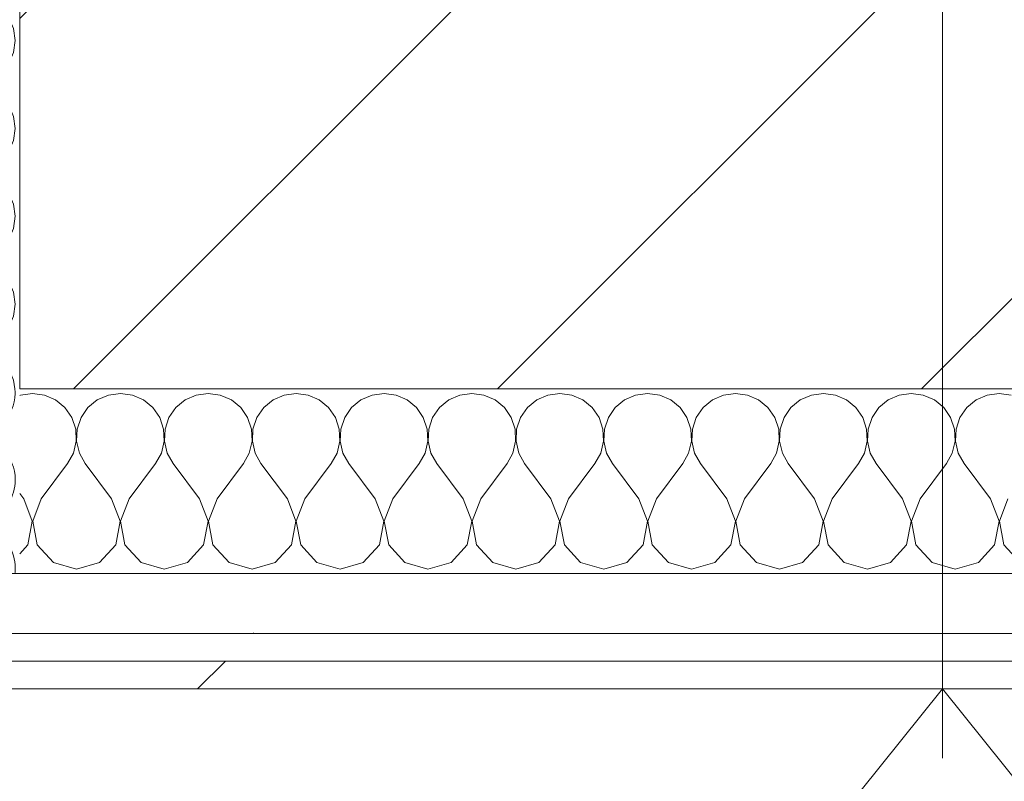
# Model space of a CAD drawing. Header units: millimetres. Extents: x -30280 to 22128, y -17757 to 4746.
# Tile 115 of 171: x -7450 to -7237, y -12580 to -12415. Entities that reach past the tile are written whole.
import ezdxf

# ---------------------------------------------------------------- set-up
doc = ezdxf.new("R2010")
doc.units = ezdxf.units.MM
doc.header["$MEASUREMENT"] = 0
doc.linetypes.add('Wipeout_Contour', pattern=[1000, 0, -1000])
doc.layers.add('10_ESTR_Pilars', color=7, linetype='Continuous')
doc.layers.add('Nuevo_08_E_Envans secs', color=7, linetype='Continuous')
for name, color, linetype, lineweight in [('10_ESTR_Pilars_Pluma_Nº__20', 1, 'Continuous', 5), ('10_ESTR_Pilars_Pluma_Nº__28', 7, 'Continuous', 20), ('10_ESTR_Pilars_Pluma_Nº__42', 8, 'Continuous', 25), ('12_FAÇ_Façana_Pluma_Nº__7', 7, 'Continuous', 5), ('Nuevo_01_2D_Acabats_Pluma_Nº__20', 1, 'Continuous', 5), ('Nuevo_08_E_Envans secs_Pluma_Nº__1', 7, 'Continuous', 5), ('Nuevo_12_FAÇ_Façana_Pluma_Nº__1', 7, 'Continuous', 5)]:
    doc.layers.add(name, color=color, linetype=linetype, lineweight=lineweight)
for name, color, linetype, lineweight, true_color in [('Nuevo_08_E_Envans secs_Pluma_Nº__102', 7, 'Continuous', 5, 0xcccccc), ('Nuevo_08_E_Envans secs_Pluma_Nº__171', 171, 'Continuous', 13, 0xaaaaff), ('Nuevo_08_E_Envans secs_Pluma_Nº__177', 7, 'Continuous', 15, 0xf7e046)]:
    doc.layers.add(name, color=color, linetype=linetype, lineweight=lineweight, true_color=true_color)
pattern_1 = [(45, (0, 0), (-183.8478, 183.8478), [195, -65]), (45, (7e-14, 183.85), (-183.8478, 183.8478), [195, -65])]

# ---------------------------------------------------------------- blocks, each defined once
blk = doc.blocks.new('*X247')
at = {"layer": 'Nuevo_08_E_Envans secs_Pluma_Nº__102', "color": 254, "linetype": 'Continuous', "lineweight": 5, "true_color": 0xcccccc}
for p, q in [((-7472.96, -12517.12), (-7466.58, -12521.9)), ((-7474.2, -12531.43), (-7466.58, -12525.71))]:
    blk.add_line(p, q, dxfattribs=at)
for centre, start, end in [((-7460.87, -12495.24), 271.6789, 358.3211), ((-7460.87, -12514.29), 0, 88.3689), ((-7460.87, -12514.29), 233.1301, 0), ((-7460.87, -12533.33), 0, 126.8699), ((-7479.92, -12523.81), 226.1697, 306.8699), ((-7479.92, -12542.86), 60.5904, 119.4096), ((-7460.87, -12533.33), 352.5958, 0)]:
    blk.add_arc(centre, 9.52, start, end, dxfattribs=at)
blk = doc.blocks.new('*X248')
at = {"layer": 'Nuevo_08_E_Envans secs_Pluma_Nº__102', "color": 254, "linetype": 'Continuous', "lineweight": 5, "true_color": 0xcccccc}
for p, q in [((-7488.11, -12318.98), (-7488.02, -12319.29)), ((-7488.02, -12319.29), (-7484.18, -12322.8)), ((-7474.2, -12321.9), (-7470.3, -12318.98)), ((-7451.71, -12321.21), (-7452.69, -12318.98)), ((-7479.06, -12323.77), (-7474.2, -12321.9)), ((-7451.35, -12323.81), (-7451.71, -12321.21)), ((-7484.18, -12322.8), (-7479.06, -12323.77)), ((-7479.06, -12323.85), (-7484.18, -12324.81)), ((-7474.2, -12325.71), (-7479.06, -12323.85)), ((-7451.71, -12326.41), (-7451.35, -12323.81)), ((-7484.18, -12324.81), (-7488.02, -12328.33)), ((-7474.2, -12325.71), (-7466.58, -12331.43)), ((-7452.77, -12328.82), (-7451.71, -12326.41)), ((-7488.02, -12328.33), (-7489.44, -12333.33)), ((-7454.45, -12330.84), (-7452.77, -12328.82)), ((-7466.58, -12331.43), (-7464.29, -12332.7)), ((-7464.29, -12332.7), (-7461.73, -12333.29)), ((-7459.1, -12333.17), (-7456.61, -12332.33)), ((-7456.61, -12332.33), (-7454.45, -12330.84)), ((-7489.44, -12333.33), (-7488.02, -12338.34)), ((-7464.29, -12333.97), (-7466.58, -12335.24)), ((-7461.73, -12333.37), (-7464.29, -12333.97)), ((-7461.73, -12333.29), (-7459.1, -12333.17)), ((-7459.1, -12333.5), (-7461.73, -12333.37)), ((-7456.61, -12334.34), (-7459.1, -12333.5)), ((-7454.45, -12335.83), (-7456.61, -12334.34)), ((-7471.57, -12338.98), (-7466.58, -12335.24)), ((-7452.77, -12337.85), (-7454.45, -12335.83)), ((-7488.02, -12338.34), (-7487.32, -12338.98)), ((-7452.27, -12338.98), (-7452.77, -12337.85))]:
    blk.add_line(p, q, dxfattribs=at)
blk = doc.blocks.new('*X249')
at = {"layer": 'Nuevo_08_E_Envans secs_Pluma_Nº__102', "color": 254, "linetype": 'Continuous', "lineweight": 5, "true_color": 0xcccccc}
for p, q in [((-7485.6, -12268.98), (-7488.02, -12271.18)), ((-7473.66, -12268.98), (-7466.58, -12274.29)), ((-7452.77, -12271.67), (-7451.71, -12269.27)), ((-7451.71, -12269.27), (-7451.67, -12268.98)), ((-7488.02, -12271.18), (-7489.44, -12276.19)), ((-7454.45, -12273.7), (-7452.77, -12271.67)), ((-7466.58, -12274.29), (-7464.29, -12275.56)), ((-7459.1, -12276.02), (-7456.61, -12275.19)), ((-7456.61, -12275.19), (-7454.45, -12273.7)), ((-7489.44, -12276.19), (-7488.02, -12281.2)), ((-7464.29, -12276.82), (-7466.58, -12278.1)), ((-7464.29, -12275.56), (-7461.73, -12276.15)), ((-7461.73, -12276.23), (-7464.29, -12276.82)), ((-7461.73, -12276.15), (-7459.1, -12276.02)), ((-7459.1, -12276.36), (-7461.73, -12276.23)), ((-7456.61, -12277.2), (-7459.1, -12276.36)), ((-7454.45, -12278.68), (-7456.61, -12277.2)), ((-7474.2, -12283.81), (-7466.58, -12278.1)), ((-7452.77, -12280.71), (-7454.45, -12278.68)), ((-7488.02, -12281.2), (-7484.18, -12284.71)), ((-7451.71, -12283.11), (-7452.77, -12280.71)), ((-7479.06, -12285.68), (-7474.2, -12283.81)), ((-7451.35, -12285.71), (-7451.71, -12283.11)), ((-7484.18, -12284.71), (-7479.06, -12285.68)), ((-7479.06, -12285.75), (-7484.18, -12286.72)), ((-7474.2, -12287.62), (-7479.06, -12285.75)), ((-7451.71, -12288.32), (-7451.35, -12285.71)), ((-7484.18, -12286.72), (-7488.02, -12290.23)), ((-7474.2, -12287.62), (-7466.58, -12293.33)), ((-7488.02, -12290.23), (-7489.44, -12295.24)), ((-7452.77, -12290.72), (-7451.71, -12288.32)), ((-7454.45, -12292.74), (-7452.77, -12290.72)), ((-7466.58, -12293.33), (-7464.29, -12294.6)), ((-7459.1, -12295.07), (-7456.61, -12294.23)), ((-7456.61, -12294.23), (-7454.45, -12292.74)), ((-7489.44, -12295.24), (-7488.02, -12300.25)), ((-7464.29, -12295.87), (-7466.58, -12297.14)), ((-7464.29, -12294.6), (-7461.73, -12295.2)), ((-7461.73, -12295.28), (-7464.29, -12295.87)), ((-7461.73, -12295.2), (-7459.1, -12295.07)), ((-7459.1, -12295.4), (-7461.73, -12295.28)), ((-7456.61, -12296.24), (-7459.1, -12295.4)), ((-7454.45, -12297.73), (-7456.61, -12296.24)), ((-7474.2, -12302.86), (-7466.58, -12297.14)), ((-7452.77, -12299.75), (-7454.45, -12297.73)), ((-7488.02, -12300.25), (-7484.18, -12303.76)), ((-7451.71, -12302.16), (-7452.77, -12299.75)), ((-7479.06, -12304.72), (-7474.2, -12302.86)), ((-7451.35, -12304.76), (-7451.71, -12302.16)), ((-7484.18, -12303.76), (-7479.06, -12304.72)), ((-7479.06, -12304.8), (-7484.18, -12305.77)), ((-7474.2, -12306.67), (-7479.06, -12304.8)), ((-7451.71, -12307.36), (-7451.35, -12304.76)), ((-7484.18, -12305.77), (-7488.02, -12309.28)), ((-7474.2, -12306.67), (-7466.58, -12312.38)), ((-7488.02, -12309.28), (-7489.44, -12314.29)), ((-7452.77, -12309.77), (-7451.71, -12307.36)), ((-7454.45, -12311.79), (-7452.77, -12309.77)), ((-7466.58, -12312.38), (-7464.29, -12313.65)), ((-7464.29, -12313.65), (-7461.73, -12314.25)), ((-7459.1, -12314.12), (-7456.61, -12313.28)), ((-7456.61, -12313.28), (-7454.45, -12311.79)), ((-7489.44, -12314.29), (-7488.11, -12318.98)), ((-7464.29, -12314.92), (-7466.58, -12316.19)), ((-7461.73, -12314.32), (-7464.29, -12314.92)), ((-7461.73, -12314.25), (-7459.1, -12314.12)), ((-7459.1, -12314.45), (-7461.73, -12314.32)), ((-7456.61, -12315.29), (-7459.1, -12314.45)), ((-7454.45, -12316.78), (-7456.61, -12315.29)), ((-7470.3, -12318.98), (-7466.58, -12316.19)), ((-7452.77, -12318.8), (-7454.45, -12316.78)), ((-7452.69, -12318.98), (-7452.77, -12318.8))]:
    blk.add_line(p, q, dxfattribs=at)
blk = doc.blocks.new('*X250')
at = {"layer": 'Nuevo_08_E_Envans secs_Pluma_Nº__102', "color": 254, "linetype": 'Continuous', "lineweight": 5, "true_color": 0xcccccc}
for p, q in [((-7485.29, -12397.98), (-7484.18, -12398.99)), ((-7484.18, -12398.99), (-7479.06, -12399.96)), ((-7479.06, -12399.96), (-7474.2, -12398.1)), ((-7474.2, -12398.1), (-7474.04, -12397.98)), ((-7451.35, -12400), (-7451.63, -12397.98)), ((-7484.18, -12401.01), (-7487.43, -12403.98)), ((-7479.06, -12400.04), (-7484.18, -12401.01)), ((-7474.2, -12401.9), (-7479.06, -12400.04)), ((-7451.71, -12402.6), (-7451.35, -12400)), ((-7474.2, -12401.9), (-7471.44, -12403.98)), ((-7452.31, -12403.98), (-7451.71, -12402.6))]:
    blk.add_line(p, q, dxfattribs=at)
blk = doc.blocks.new('*X251')
at = {"layer": 'Nuevo_08_E_Envans secs_Pluma_Nº__102', "color": 254, "linetype": 'Continuous', "lineweight": 5, "true_color": 0xcccccc}
for p, q in [((-7489.02, -12391.98), (-7488.02, -12395.48)), ((-7474.04, -12397.98), (-7466.58, -12392.38)), ((-7465.85, -12391.98), (-7466.58, -12392.38)), ((-7454.45, -12392.97), (-7455.89, -12391.98)), ((-7452.77, -12394.99), (-7454.45, -12392.97)), ((-7488.02, -12395.48), (-7485.29, -12397.98)), ((-7451.71, -12397.4), (-7452.77, -12394.99)), ((-7451.63, -12397.98), (-7451.71, -12397.4))]:
    blk.add_line(p, q, dxfattribs=at)
blk = doc.blocks.new('*X252')
at = {"layer": 'Nuevo_08_E_Envans secs_Pluma_Nº__102', "color": 254, "linetype": 'Continuous', "lineweight": 5, "true_color": 0xcccccc}
for p, q in [((-7485.24, -12378.98), (-7484.18, -12379.95)), ((-7479.06, -12380.91), (-7474.2, -12379.05)), ((-7474.2, -12379.05), (-7474.11, -12378.98)), ((-7451.35, -12380.95), (-7451.62, -12378.98)), ((-7484.18, -12381.96), (-7488.02, -12385.47)), ((-7484.18, -12379.95), (-7479.06, -12380.91)), ((-7479.06, -12380.99), (-7484.18, -12381.96)), ((-7474.2, -12382.86), (-7479.06, -12380.99)), ((-7451.71, -12383.55), (-7451.35, -12380.95)), ((-7474.2, -12382.86), (-7466.58, -12388.57)), ((-7452.77, -12385.96), (-7451.71, -12383.55)), ((-7488.02, -12385.47), (-7489.44, -12390.48)), ((-7454.45, -12387.98), (-7452.77, -12385.96)), ((-7456.61, -12389.47), (-7454.45, -12387.98)), ((-7489.44, -12390.48), (-7489.02, -12391.98)), ((-7466.58, -12388.57), (-7464.29, -12389.84)), ((-7464.29, -12389.84), (-7461.73, -12390.44)), ((-7461.73, -12390.51), (-7464.29, -12391.11)), ((-7461.73, -12390.44), (-7459.1, -12390.31)), ((-7459.1, -12390.64), (-7461.73, -12390.51)), ((-7459.1, -12390.31), (-7456.61, -12389.47)), ((-7464.29, -12391.11), (-7465.85, -12391.98)), ((-7456.61, -12391.48), (-7459.1, -12390.64)), ((-7455.89, -12391.98), (-7456.61, -12391.48))]:
    blk.add_line(p, q, dxfattribs=at)
blk = doc.blocks.new('*X253')
at = {"layer": 'Nuevo_08_E_Envans secs_Pluma_Nº__102', "color": 254, "linetype": 'Continuous', "lineweight": 5, "true_color": 0xcccccc}
for p, q in [((-7488.02, -12404.52), (-7489.44, -12409.52)), ((-7487.43, -12403.98), (-7488.02, -12404.52)), ((-7471.44, -12403.98), (-7466.58, -12407.62)), ((-7454.45, -12407.03), (-7452.77, -12405.01)), ((-7452.77, -12405.01), (-7452.31, -12403.98)), ((-7466.58, -12407.62), (-7464.29, -12408.89)), ((-7456.61, -12408.52), (-7454.45, -12407.03)), ((-7489.44, -12409.52), (-7488.02, -12414.53)), ((-7464.29, -12408.89), (-7461.73, -12409.49)), ((-7461.73, -12409.56), (-7464.29, -12410.16)), ((-7461.73, -12409.49), (-7459.1, -12409.36)), ((-7459.1, -12409.69), (-7461.73, -12409.56)), ((-7459.1, -12409.36), (-7456.61, -12408.52)), ((-7456.61, -12410.53), (-7459.1, -12409.69)), ((-7474.2, -12417.14), (-7466.58, -12411.43)), ((-7464.29, -12410.16), (-7466.58, -12411.43)), ((-7454.45, -12412.02), (-7456.61, -12410.53)), ((-7452.77, -12414.04), (-7454.45, -12412.02)), ((-7451.71, -12416.45), (-7452.77, -12414.04)), ((-7488.02, -12414.53), (-7484.18, -12418.04)), ((-7484.18, -12418.04), (-7479.06, -12419.01)), ((-7479.06, -12419.01), (-7474.2, -12417.14)), ((-7451.35, -12419.05), (-7451.71, -12416.45)), ((-7484.18, -12420.05), (-7488.02, -12423.56)), ((-7479.06, -12419.09), (-7484.18, -12420.05)), ((-7474.2, -12420.95), (-7479.06, -12419.09)), ((-7451.71, -12421.65), (-7451.35, -12419.05)), ((-7474.2, -12420.95), (-7466.58, -12426.67)), ((-7452.77, -12424.05), (-7451.71, -12421.65)), ((-7488.02, -12423.56), (-7489.44, -12428.57)), ((-7454.45, -12426.08), (-7452.77, -12424.05)), ((-7466.58, -12426.67), (-7464.29, -12427.94)), ((-7456.61, -12427.57), (-7454.45, -12426.08)), ((-7489.44, -12428.57), (-7488.02, -12433.58)), ((-7464.29, -12427.94), (-7461.73, -12428.53)), ((-7461.73, -12428.61), (-7464.29, -12429.2)), ((-7461.73, -12428.53), (-7459.1, -12428.41)), ((-7459.1, -12428.74), (-7461.73, -12428.61)), ((-7459.1, -12428.41), (-7456.61, -12427.57)), ((-7456.61, -12429.58), (-7459.1, -12428.74)), ((-7474.2, -12436.19), (-7466.58, -12430.48)), ((-7464.29, -12429.2), (-7466.58, -12430.48)), ((-7454.45, -12431.06), (-7456.61, -12429.58)), ((-7452.77, -12433.09), (-7454.45, -12431.06)), ((-7451.71, -12435.49), (-7452.77, -12433.09)), ((-7488.02, -12433.58), (-7484.18, -12437.09)), ((-7484.18, -12437.09), (-7479.06, -12438.06)), ((-7479.06, -12438.06), (-7474.2, -12436.19)), ((-7451.35, -12438.1), (-7451.71, -12435.49)), ((-7484.18, -12439.1), (-7488.02, -12442.61)), ((-7479.06, -12438.13), (-7484.18, -12439.1)), ((-7474.2, -12440), (-7479.06, -12438.13)), ((-7451.71, -12440.7), (-7451.35, -12438.1)), ((-7474.2, -12440), (-7466.58, -12445.71)), ((-7452.77, -12443.1), (-7451.71, -12440.7)), ((-7488.02, -12442.61), (-7489.44, -12447.62)), ((-7454.45, -12445.13), (-7452.77, -12443.1)), ((-7466.58, -12445.71), (-7464.29, -12446.99)), ((-7456.61, -12446.61), (-7454.45, -12445.13)), ((-7489.44, -12447.62), (-7488.02, -12452.63)), ((-7464.29, -12446.99), (-7461.73, -12447.58)), ((-7461.73, -12447.66), (-7464.29, -12448.25)), ((-7461.73, -12447.58), (-7459.1, -12447.45)), ((-7459.1, -12447.78), (-7461.73, -12447.66)), ((-7459.1, -12447.45), (-7456.61, -12446.61)), ((-7456.61, -12448.62), (-7459.1, -12447.78)), ((-7474.2, -12455.24), (-7466.58, -12449.52)), ((-7464.29, -12448.25), (-7466.58, -12449.52)), ((-7454.45, -12450.11), (-7456.61, -12448.62)), ((-7452.77, -12452.14), (-7454.45, -12450.11)), ((-7451.71, -12454.54), (-7452.77, -12452.14)), ((-7488.02, -12452.63), (-7484.18, -12456.14)), ((-7451.35, -12457.14), (-7451.71, -12454.54)), ((-7484.18, -12456.14), (-7479.06, -12457.1)), ((-7479.06, -12457.1), (-7474.2, -12455.24)), ((-7484.18, -12458.15), (-7488.02, -12461.66)), ((-7479.06, -12457.18), (-7484.18, -12458.15)), ((-7474.2, -12459.05), (-7479.06, -12457.18)), ((-7451.71, -12459.75), (-7451.35, -12457.14)), ((-7474.2, -12459.05), (-7466.58, -12464.76)), ((-7452.77, -12462.15), (-7451.71, -12459.75)), ((-7488.02, -12461.66), (-7489.44, -12466.67)), ((-7454.45, -12464.17), (-7452.77, -12462.15)), ((-7466.58, -12464.76), (-7464.29, -12466.03)), ((-7456.61, -12465.66), (-7454.45, -12464.17)), ((-7489.44, -12466.67), (-7488.02, -12471.67)), ((-7464.29, -12467.3), (-7466.58, -12468.57)), ((-7464.29, -12466.03), (-7461.73, -12466.63)), ((-7461.73, -12466.71), (-7464.29, -12467.3)), ((-7461.73, -12466.63), (-7459.1, -12466.5)), ((-7459.1, -12466.83), (-7461.73, -12466.71)), ((-7459.1, -12466.5), (-7456.61, -12465.66)), ((-7456.61, -12467.67), (-7459.1, -12466.83)), ((-7474.2, -12474.29), (-7466.58, -12468.57)), ((-7454.45, -12469.16), (-7456.61, -12467.67)), ((-7452.77, -12471.18), (-7454.45, -12469.16)), ((-7488.02, -12471.67), (-7484.18, -12475.19)), ((-7451.71, -12473.59), (-7452.77, -12471.18)), ((-7451.35, -12476.19), (-7451.71, -12473.59)), ((-7484.18, -12475.19), (-7479.06, -12476.15)), ((-7479.06, -12476.15), (-7474.2, -12474.29)), ((-7484.18, -12477.2), (-7488.02, -12480.71)), ((-7479.06, -12476.23), (-7484.18, -12477.2)), ((-7474.2, -12478.1), (-7479.06, -12476.23)), ((-7451.71, -12478.79), (-7451.35, -12476.19)), ((-7474.2, -12478.1), (-7466.58, -12483.81)), ((-7452.77, -12481.2), (-7451.71, -12478.79)), ((-7488.02, -12480.71), (-7489.44, -12485.71)), ((-7454.45, -12483.22), (-7452.77, -12481.2)), ((-7466.58, -12483.81), (-7464.29, -12485.08)), ((-7456.61, -12484.71), (-7454.45, -12483.22)), ((-7489.44, -12485.71), (-7488.02, -12490.72)), ((-7464.29, -12486.35), (-7466.58, -12487.62)), ((-7464.29, -12485.08), (-7461.73, -12485.68)), ((-7461.73, -12485.75), (-7464.29, -12486.35)), ((-7461.73, -12485.68), (-7459.1, -12485.55)), ((-7459.1, -12485.88), (-7461.73, -12485.75)), ((-7459.1, -12485.55), (-7456.61, -12484.71)), ((-7456.61, -12486.72), (-7459.1, -12485.88)), ((-7474.2, -12493.33), (-7466.58, -12487.62)), ((-7454.45, -12488.21), (-7456.61, -12486.72)), ((-7452.77, -12490.23), (-7454.45, -12488.21)), ((-7488.02, -12490.72), (-7484.18, -12494.23)), ((-7451.71, -12492.64), (-7452.77, -12490.23)), ((-7451.44, -12494.56), (-7451.71, -12492.64)), ((-7484.18, -12494.23), (-7482.44, -12494.56)), ((-7477.4, -12494.56), (-7474.2, -12493.33))]:
    blk.add_line(p, q, dxfattribs=at)
blk = doc.blocks.new('*X254')
at = {"layer": 'Nuevo_08_E_Envans secs_Pluma_Nº__102', "color": 254, "linetype": 'Continuous', "lineweight": 5, "true_color": 0xcccccc}
for p, q in [((-7482.44, -12494.56), (-7479.06, -12495.2)), ((-7479.06, -12495.2), (-7477.4, -12494.56)), ((-7451.35, -12495.24), (-7451.44, -12494.56)), ((-7484.18, -12496.24), (-7488.02, -12499.75)), ((-7479.06, -12495.28), (-7484.18, -12496.24)), ((-7474.2, -12497.14), (-7479.06, -12495.28)), ((-7474.2, -12497.14), (-7466.58, -12502.86)), ((-7451.39, -12495.56), (-7451.35, -12495.24)), ((-7488.02, -12499.75), (-7489.44, -12504.76)), ((-7466.58, -12502.86), (-7464.29, -12504.13)), ((-7489.44, -12504.76), (-7488.02, -12509.77)), ((-7464.29, -12505.4), (-7466.58, -12506.67)), ((-7464.29, -12504.13), (-7461.73, -12504.72)), ((-7461.73, -12504.8), (-7464.29, -12505.4)), ((-7461.73, -12504.72), (-7460.5, -12504.66)), ((-7460.68, -12504.85), (-7461.73, -12504.8)), ((-7474.2, -12512.38), (-7466.58, -12506.67)), ((-7488.02, -12509.77), (-7484.18, -12513.28)), ((-7484.18, -12513.28), (-7479.06, -12514.25)), ((-7479.06, -12514.32), (-7484.18, -12515.29)), ((-7479.06, -12514.25), (-7474.2, -12512.38)), ((-7474.2, -12516.19), (-7479.06, -12514.32)), ((-7484.18, -12515.29), (-7488.02, -12518.8)), ((-7474.2, -12516.19), (-7472.96, -12517.12)), ((-7488.02, -12518.8), (-7489.44, -12523.81)), ((-7489.44, -12523.81), (-7488.02, -12528.82)), ((-7488.02, -12528.82), (-7486.26, -12530.43))]:
    blk.add_line(p, q, dxfattribs=at)
blk = doc.blocks.new('Muro_81_1', base_point=(-7450.39, -12338.98))
at = {"layer": '12_FAÇ_Façana_Pluma_Nº__7', "color": 7, "linetype": 'Continuous', "lineweight": 5}
blk.add_line((-7450.39, -12268.98), (-7490.39, -12268.98), dxfattribs=at)
at = {"layer": 'Nuevo_08_E_Envans secs_Pluma_Nº__1', "color": 7, "linetype": 'Continuous', "lineweight": 5, "flags": 128}
for points in [[(-7515.39, -12338.98), (-7509.39, -12338.98)], [(-7509.39, -12338.98), (-7503.39, -12338.98)], [(-7503.39, -12338.98), (-7490.39, -12338.98)], [(-7490.39, -12338.98), (-7450.39, -12338.98)]]:
    blk.add_lwpolyline(points, dxfattribs=at)
at = {"layer": 'Nuevo_12_FAÇ_Façana_Pluma_Nº__1', "color": 7, "linetype": 'Continuous', "lineweight": 5}
for p, q in [((-7490.39, -12268.98), (-7490.39, -12318.98)), ((-7490.39, -12318.98), (-7490.39, -12338.98))]:
    blk.add_line(p, q, dxfattribs=at)
at = {"layer": 'Nuevo_08_E_Envans secs', "color": 7, "lineweight": 20}
for name in ['*X249', '*X248', '*X251', '*X250', '*X247']:
    blk.add_blockref(name, (0, 0), dxfattribs=at)
at = {"color": 254, "linetype": 'Wipeout_Contour', "lineweight": 0, "ltscale": 57963.802966}
blk.add_wipeout([(-7490.39, -12397.98), (-7503.39, -12397.98), (-7503.39, -12403.98), (-7490.39, -12403.98)], dxfattribs=at).dxf.layer = 'Nuevo_08_E_Envans secs'
at = {"color": 254, "linetype": 'Wipeout_Contour', "lineweight": 0, "ltscale": 43835.963728}
blk.add_wipeout([(-7490.39, -12534.56), (-7503.39, -12547.56), (-7490.39, -12547.56)], dxfattribs=at).dxf.layer = 'Nuevo_08_E_Envans secs'
at = {"color": 254, "linetype": 'Wipeout_Contour', "lineweight": 0, "ltscale": 43898.526079}
blk.add_wipeout([(-7509.39, -12553.56), (-7515.39, -12559.56), (-7509.39, -12559.56)], dxfattribs=at).dxf.layer = 'Nuevo_08_E_Envans secs'
at = {"layer": 'Nuevo_08_E_Envans secs_Pluma_Nº__171', "linetype": 'Continuous', "lineweight": 13, "true_color": 0xaaaaff}
h = blk.add_hatch(dxfattribs=at)
h.set_pattern_fill('Panellat_HPL_0001', color=161, style=0, pattern_type=2)
h.set_pattern_definition(pattern_1)
h.paths.add_polyline_path([(-7509.39, -12553.56), (-7515.39, -12559.56), (-7509.39, -12559.56)])
at = {"layer": 'Nuevo_08_E_Envans secs_Pluma_Nº__177', "linetype": 'Continuous', "lineweight": 15, "true_color": 0xf7e046}
h = blk.add_hatch(dxfattribs=at)
h.set_pattern_fill('Panellat_HPL_0001', color=53, style=0, pattern_type=2)
h.set_pattern_definition(pattern_1)
h.paths.add_polyline_path([(-7490.39, -12397.98), (-7503.39, -12397.98), (-7503.39, -12403.98), (-7490.39, -12403.98)])
h = blk.add_hatch(dxfattribs=at)
h.set_pattern_fill('Panellat_HPL_0001', color=53, style=0, pattern_type=2)
h.set_pattern_definition(pattern_1)
h.paths.add_polyline_path([(-7490.39, -12534.56), (-7503.39, -12547.56), (-7490.39, -12547.56)])
at = {"color": 254, "linetype": 'Wipeout_Contour', "lineweight": 0, "ltscale": 57943.265724}
blk.add_wipeout([(-7490.39, -12391.98), (-7503.39, -12391.98), (-7503.39, -12397.98), (-7490.39, -12397.98)], dxfattribs=at).dxf.layer = 'Nuevo_08_E_Envans secs'
at = {"color": 254, "linetype": 'Wipeout_Contour', "lineweight": 0, "ltscale": 58262.465985}
blk.add_wipeout([(-7509.39, -12553.56), (-7509.39, -12403.98), (-7515.39, -12403.98), (-7515.39, -12553.56)], dxfattribs=at).dxf.layer = 'Nuevo_08_E_Envans secs'
at = {"color": 254, "linetype": 'Wipeout_Contour', "lineweight": 0, "ltscale": 58197.897488}
blk.add_wipeout([(-7503.39, -12403.98), (-7503.39, -12534.56), (-7490.39, -12534.56), (-7490.39, -12403.98)], dxfattribs=at).dxf.layer = 'Nuevo_08_E_Envans secs'
at = {"layer": 'Nuevo_08_E_Envans secs_Pluma_Nº__171', "linetype": 'Continuous', "lineweight": 13, "true_color": 0xaaaaff}
h = blk.add_hatch(dxfattribs=at)
h.set_pattern_fill('Panellat_HPL_0001', color=161, style=0, pattern_type=2)
h.set_pattern_definition(pattern_1)
h.paths.add_polyline_path([(-7509.39, -12553.56), (-7509.39, -12403.98), (-7515.39, -12403.98), (-7515.39, -12553.56)])
at = {"layer": 'Nuevo_08_E_Envans secs_Pluma_Nº__177', "linetype": 'Continuous', "lineweight": 15, "true_color": 0xf7e046}
h = blk.add_hatch(dxfattribs=at)
h.set_pattern_fill('Panellat_HPL_0001', color=53, style=0, pattern_type=2)
h.set_pattern_definition(pattern_1)
h.paths.add_polyline_path([(-7490.39, -12391.98), (-7503.39, -12391.98), (-7503.39, -12397.98), (-7490.39, -12397.98)])
h = blk.add_hatch(dxfattribs=at)
h.set_pattern_fill('Panellat_HPL_0001', color=53, style=0, pattern_type=2)
h.set_pattern_definition(pattern_1)
h.paths.add_polyline_path([(-7503.39, -12403.98), (-7503.39, -12534.56), (-7490.39, -12534.56), (-7490.39, -12403.98)])
at = {"layer": 'Nuevo_08_E_Envans secs_Pluma_Nº__1', "color": 7, "linetype": 'Continuous', "lineweight": 5}
for p, q in [((-7490.39, -12378.98), (-7490.39, -12391.98)), ((-7503.39, -12391.98), (-7503.39, -12397.98)), ((-7490.39, -12391.98), (-7490.39, -12397.98)), ((-7509.39, -12397.98), (-7509.39, -12403.98)), ((-7503.39, -12397.98), (-7503.39, -12403.98)), ((-7490.39, -12397.98), (-7490.39, -12403.98)), ((-7509.39, -12403.98), (-7509.39, -12547.56)), ((-7490.39, -12403.98), (-7490.39, -12494.56))]:
    blk.add_line(p, q, dxfattribs=at)
at = {"layer": 'Nuevo_08_E_Envans secs', "color": 7, "lineweight": 20}
for name in ['*X252', '*X253', '*X254']:
    blk.add_blockref(name, (0, 0), dxfattribs=at)
at = {"color": 254, "linetype": 'Wipeout_Contour', "lineweight": 0, "ltscale": 43830.104304}
blk.add_wipeout([(-7490.39, -12534.56), (-7503.39, -12534.56), (-7503.39, -12547.56)], dxfattribs=at).dxf.layer = 'Nuevo_08_E_Envans secs'
at = {"color": 254, "linetype": 'Wipeout_Contour', "lineweight": 0, "ltscale": 43895.086151}
blk.add_wipeout([(-7515.39, -12553.56), (-7515.39, -12559.56), (-7509.39, -12553.56)], dxfattribs=at).dxf.layer = 'Nuevo_08_E_Envans secs'
at = {"layer": 'Nuevo_08_E_Envans secs_Pluma_Nº__171', "linetype": 'Continuous', "lineweight": 13, "true_color": 0xaaaaff}
h = blk.add_hatch(dxfattribs=at)
h.set_pattern_fill('Panellat_HPL_0001', color=161, style=0, pattern_type=2)
h.set_pattern_definition(pattern_1)
h.paths.add_polyline_path([(-7515.39, -12553.56), (-7515.39, -12559.56), (-7509.39, -12553.56)])
at = {"layer": 'Nuevo_08_E_Envans secs_Pluma_Nº__177', "linetype": 'Continuous', "lineweight": 15, "true_color": 0xf7e046}
h = blk.add_hatch(dxfattribs=at)
h.set_pattern_fill('Panellat_HPL_0001', color=53, style=0, pattern_type=2)
h.set_pattern_definition(pattern_1)
h.paths.add_polyline_path([(-7490.39, -12534.56), (-7503.39, -12534.56), (-7503.39, -12547.56)])
at = {"layer": 'Nuevo_08_E_Envans secs_Pluma_Nº__1', "color": 7, "linetype": 'Continuous', "lineweight": 5}
for p, q in [((-7503.39, -12403.98), (-7503.39, -12534.56)), ((-7490.39, -12494.56), (-7490.39, -12534.56)), ((-7503.39, -12534.56), (-7503.39, -12547.56)), ((-7490.39, -12534.56), (-7450.39, -12534.56)), ((-7509.39, -12547.56), (-7509.39, -12553.56)), ((-7503.39, -12547.56), (-7490.39, -12547.56)), ((-7509.39, -12553.56), (-7503.39, -12553.56))]:
    blk.add_line(p, q, dxfattribs=at)
at = {"layer": 'Nuevo_08_E_Envans secs_Pluma_Nº__1', "color": 7, "linetype": 'Continuous', "lineweight": 5, "flags": 128}
for points in [[(-7515.39, -12403.98), (-7515.39, -12559.56)], [(-7515.39, -12559.56), (-7509.39, -12559.56)]]:
    blk.add_lwpolyline(points, dxfattribs=at)
blk = doc.blocks.new('*X257')
at = {"layer": 'Nuevo_08_E_Envans secs_Pluma_Nº__102', "color": 254, "linetype": 'Continuous', "lineweight": 5, "true_color": 0xcccccc}
for p, q in [((-7450.22, -12495.88), (-7450.39, -12495.95)), ((-7447.62, -12495.51), (-7450.22, -12495.88)), ((-7445.02, -12495.88), (-7447.62, -12495.51)), ((-7442.61, -12496.94), (-7445.02, -12495.88)), ((-7440.59, -12498.61), (-7442.61, -12496.94)), ((-7433.58, -12496.94), (-7435.6, -12498.61)), ((-7431.17, -12495.88), (-7433.58, -12496.94)), ((-7428.57, -12495.51), (-7431.17, -12495.88)), ((-7425.97, -12495.88), (-7428.57, -12495.51)), ((-7423.56, -12496.94), (-7425.97, -12495.88)), ((-7421.54, -12498.61), (-7423.56, -12496.94)), ((-7414.53, -12496.94), (-7416.55, -12498.61)), ((-7412.13, -12495.88), (-7414.53, -12496.94)), ((-7409.52, -12495.51), (-7412.13, -12495.88)), ((-7406.92, -12495.88), (-7409.52, -12495.51)), ((-7404.52, -12496.94), (-7406.92, -12495.88)), ((-7402.49, -12498.61), (-7404.52, -12496.94)), ((-7395.48, -12496.94), (-7397.51, -12498.61)), ((-7393.08, -12495.88), (-7395.48, -12496.94)), ((-7390.48, -12495.51), (-7393.08, -12495.88)), ((-7387.87, -12495.88), (-7390.48, -12495.51)), ((-7385.47, -12496.94), (-7387.87, -12495.88)), ((-7383.45, -12498.61), (-7385.47, -12496.94)), ((-7376.44, -12496.94), (-7378.46, -12498.61)), ((-7374.03, -12495.88), (-7376.44, -12496.94)), ((-7371.43, -12495.51), (-7374.03, -12495.88)), ((-7368.83, -12495.88), (-7371.43, -12495.51)), ((-7366.42, -12496.94), (-7368.83, -12495.88)), ((-7364.4, -12498.61), (-7366.42, -12496.94)), ((-7357.39, -12496.94), (-7359.41, -12498.61)), ((-7354.98, -12495.88), (-7357.39, -12496.94)), ((-7352.38, -12495.51), (-7354.98, -12495.88)), ((-7349.78, -12495.88), (-7352.38, -12495.51)), ((-7347.37, -12496.94), (-7349.78, -12495.88)), ((-7345.35, -12498.61), (-7347.37, -12496.94)), ((-7338.34, -12496.94), (-7340.36, -12498.61)), ((-7335.94, -12495.88), (-7338.34, -12496.94)), ((-7333.33, -12495.51), (-7335.94, -12495.88)), ((-7330.73, -12495.88), (-7333.33, -12495.51)), ((-7328.33, -12496.94), (-7330.73, -12495.88)), ((-7326.3, -12498.61), (-7328.33, -12496.94)), ((-7319.29, -12496.94), (-7321.32, -12498.61)), ((-7316.89, -12495.88), (-7319.29, -12496.94)), ((-7314.29, -12495.51), (-7316.89, -12495.88)), ((-7311.68, -12495.88), (-7314.29, -12495.51)), ((-7309.28, -12496.94), (-7311.68, -12495.88)), ((-7307.26, -12498.61), (-7309.28, -12496.94)), ((-7300.25, -12496.94), (-7302.27, -12498.61)), ((-7297.84, -12495.88), (-7300.25, -12496.94)), ((-7295.24, -12495.51), (-7297.84, -12495.88)), ((-7292.64, -12495.88), (-7295.24, -12495.51)), ((-7290.23, -12496.94), (-7292.64, -12495.88)), ((-7288.21, -12498.61), (-7290.23, -12496.94)), ((-7281.2, -12496.94), (-7283.22, -12498.61)), ((-7278.79, -12495.88), (-7281.2, -12496.94)), ((-7276.19, -12495.51), (-7278.79, -12495.88)), ((-7273.59, -12495.88), (-7276.19, -12495.51)), ((-7271.18, -12496.94), (-7273.59, -12495.88)), ((-7269.16, -12498.61), (-7271.18, -12496.94)), ((-7262.15, -12496.94), (-7264.17, -12498.61)), ((-7259.75, -12495.88), (-7262.15, -12496.94)), ((-7257.14, -12495.51), (-7259.75, -12495.88)), ((-7254.54, -12495.88), (-7257.14, -12495.51)), ((-7252.14, -12496.94), (-7254.54, -12495.88)), ((-7250.11, -12498.61), (-7252.14, -12496.94)), ((-7243.1, -12496.94), (-7245.13, -12498.61)), ((-7240.7, -12495.88), (-7243.1, -12496.94)), ((-7238.1, -12495.51), (-7240.7, -12495.88)), ((-7235.49, -12495.88), (-7238.1, -12495.51)), ((-7439.1, -12500.78), (-7440.59, -12498.61)), ((-7435.6, -12498.61), (-7437.09, -12500.78)), ((-7420.05, -12500.78), (-7421.54, -12498.61)), ((-7416.55, -12498.61), (-7418.04, -12500.78)), ((-7401.01, -12500.78), (-7402.49, -12498.61)), ((-7397.51, -12498.61), (-7398.99, -12500.78)), ((-7381.96, -12500.78), (-7383.45, -12498.61)), ((-7378.46, -12498.61), (-7379.95, -12500.78)), ((-7362.91, -12500.78), (-7364.4, -12498.61)), ((-7359.41, -12498.61), (-7360.9, -12500.78)), ((-7343.86, -12500.78), (-7345.35, -12498.61)), ((-7340.36, -12498.61), (-7341.85, -12500.78)), ((-7324.81, -12500.78), (-7326.3, -12498.61)), ((-7321.32, -12498.61), (-7322.8, -12500.78)), ((-7305.77, -12500.78), (-7307.26, -12498.61)), ((-7302.27, -12498.61), (-7303.76, -12500.78)), ((-7286.72, -12500.78), (-7288.21, -12498.61)), ((-7283.22, -12498.61), (-7284.71, -12500.78)), ((-7267.67, -12500.78), (-7269.16, -12498.61)), ((-7264.17, -12498.61), (-7265.66, -12500.78)), ((-7248.62, -12500.78), (-7250.11, -12498.61)), ((-7245.13, -12498.61), (-7246.61, -12500.78)), ((-7438.26, -12503.27), (-7439.1, -12500.78)), ((-7437.09, -12500.78), (-7437.93, -12503.27)), ((-7419.21, -12503.27), (-7420.05, -12500.78)), ((-7418.04, -12500.78), (-7418.88, -12503.27)), ((-7400.17, -12503.27), (-7401.01, -12500.78)), ((-7398.99, -12500.78), (-7399.83, -12503.27)), ((-7381.12, -12503.27), (-7381.96, -12500.78)), ((-7379.95, -12500.78), (-7380.79, -12503.27)), ((-7362.07, -12503.27), (-7362.91, -12500.78)), ((-7360.9, -12500.78), (-7361.74, -12503.27)), ((-7343.02, -12503.27), (-7343.86, -12500.78)), ((-7341.85, -12500.78), (-7342.69, -12503.27)), ((-7323.98, -12503.27), (-7324.81, -12500.78)), ((-7322.8, -12500.78), (-7323.64, -12503.27)), ((-7304.93, -12503.27), (-7305.77, -12500.78)), ((-7303.76, -12500.78), (-7304.6, -12503.27)), ((-7285.88, -12503.27), (-7286.72, -12500.78)), ((-7284.71, -12500.78), (-7285.55, -12503.27)), ((-7266.83, -12503.27), (-7267.67, -12500.78)), ((-7265.66, -12500.78), (-7266.5, -12503.27)), ((-7247.78, -12503.27), (-7248.62, -12500.78)), ((-7246.61, -12500.78), (-7247.45, -12503.27)), ((-7438.13, -12505.89), (-7438.26, -12503.27)), ((-7437.93, -12503.27), (-7438.06, -12505.89)), ((-7419.09, -12505.89), (-7419.21, -12503.27)), ((-7418.88, -12503.27), (-7419.01, -12505.89)), ((-7400.04, -12505.89), (-7400.17, -12503.27)), ((-7399.83, -12503.27), (-7399.96, -12505.89)), ((-7380.99, -12505.89), (-7381.12, -12503.27)), ((-7380.79, -12503.27), (-7380.91, -12505.89)), ((-7361.94, -12505.89), (-7362.07, -12503.27)), ((-7361.74, -12503.27), (-7361.87, -12505.89)), ((-7342.9, -12505.89), (-7343.02, -12503.27)), ((-7342.69, -12503.27), (-7342.82, -12505.89)), ((-7323.85, -12505.89), (-7323.98, -12503.27)), ((-7323.64, -12503.27), (-7323.77, -12505.89)), ((-7304.8, -12505.89), (-7304.93, -12503.27)), ((-7304.6, -12503.27), (-7304.72, -12505.89)), ((-7285.75, -12505.89), (-7285.88, -12503.27)), ((-7285.55, -12503.27), (-7285.68, -12505.89)), ((-7266.71, -12505.89), (-7266.83, -12503.27)), ((-7266.5, -12503.27), (-7266.63, -12505.89)), ((-7247.66, -12505.89), (-7247.78, -12503.27)), ((-7247.45, -12503.27), (-7247.58, -12505.89)), ((-7438.73, -12508.45), (-7438.13, -12505.89)), ((-7438.06, -12505.89), (-7437.46, -12508.45)), ((-7419.68, -12508.45), (-7419.09, -12505.89)), ((-7419.01, -12505.89), (-7418.41, -12508.45)), ((-7400.63, -12508.45), (-7400.04, -12505.89)), ((-7399.96, -12505.89), (-7399.37, -12508.45)), ((-7381.59, -12508.45), (-7380.99, -12505.89)), ((-7380.91, -12505.89), (-7380.32, -12508.45)), ((-7362.54, -12508.45), (-7361.94, -12505.89)), ((-7361.87, -12505.89), (-7361.27, -12508.45)), ((-7343.49, -12508.45), (-7342.9, -12505.89)), ((-7342.82, -12505.89), (-7342.22, -12508.45)), ((-7324.44, -12508.45), (-7323.85, -12505.89)), ((-7323.77, -12505.89), (-7323.18, -12508.45)), ((-7305.4, -12508.45), (-7304.8, -12505.89)), ((-7304.72, -12505.89), (-7304.13, -12508.45)), ((-7286.35, -12508.45), (-7285.75, -12505.89)), ((-7285.68, -12505.89), (-7285.08, -12508.45)), ((-7267.3, -12508.45), (-7266.71, -12505.89)), ((-7266.63, -12505.89), (-7266.03, -12508.45)), ((-7248.25, -12508.45), (-7247.66, -12505.89)), ((-7247.58, -12505.89), (-7246.99, -12508.45)), ((-7440, -12510.75), (-7438.73, -12508.45)), ((-7437.46, -12508.45), (-7436.19, -12510.75)), ((-7420.95, -12510.75), (-7419.68, -12508.45)), ((-7418.41, -12508.45), (-7417.14, -12510.75)), ((-7401.9, -12510.75), (-7400.63, -12508.45)), ((-7399.37, -12508.45), (-7398.1, -12510.75)), ((-7382.86, -12510.75), (-7381.59, -12508.45)), ((-7380.32, -12508.45), (-7379.05, -12510.75)), ((-7363.81, -12510.75), (-7362.54, -12508.45)), ((-7361.27, -12508.45), (-7360, -12510.75)), ((-7344.76, -12510.75), (-7343.49, -12508.45)), ((-7342.22, -12508.45), (-7340.95, -12510.75)), ((-7325.71, -12510.75), (-7324.44, -12508.45)), ((-7323.18, -12508.45), (-7321.9, -12510.75)), ((-7306.67, -12510.75), (-7305.4, -12508.45)), ((-7304.13, -12508.45), (-7302.86, -12510.75)), ((-7287.62, -12510.75), (-7286.35, -12508.45)), ((-7285.08, -12508.45), (-7283.81, -12510.75)), ((-7268.57, -12510.75), (-7267.3, -12508.45)), ((-7266.03, -12508.45), (-7264.76, -12510.75)), ((-7249.52, -12510.75), (-7248.25, -12508.45)), ((-7246.99, -12508.45), (-7245.71, -12510.75)), ((-7445.71, -12518.37), (-7440, -12510.75)), ((-7430.48, -12518.37), (-7436.19, -12510.75)), ((-7426.67, -12518.37), (-7420.95, -12510.75)), ((-7411.43, -12518.37), (-7417.14, -12510.75)), ((-7407.62, -12518.37), (-7401.9, -12510.75)), ((-7392.38, -12518.37), (-7398.1, -12510.75)), ((-7388.57, -12518.37), (-7382.86, -12510.75)), ((-7373.33, -12518.37), (-7379.05, -12510.75)), ((-7369.52, -12518.37), (-7363.81, -12510.75)), ((-7354.29, -12518.37), (-7360, -12510.75)), ((-7350.48, -12518.37), (-7344.76, -12510.75)), ((-7335.24, -12518.37), (-7340.95, -12510.75)), ((-7331.43, -12518.37), (-7325.71, -12510.75)), ((-7316.19, -12518.37), (-7321.9, -12510.75)), ((-7312.38, -12518.37), (-7306.67, -12510.75)), ((-7297.14, -12518.37), (-7302.86, -12510.75)), ((-7293.33, -12518.37), (-7287.62, -12510.75)), ((-7278.1, -12518.37), (-7283.81, -12510.75)), ((-7274.29, -12518.37), (-7268.57, -12510.75)), ((-7259.05, -12518.37), (-7264.76, -12510.75)), ((-7255.24, -12518.37), (-7249.52, -12510.75)), ((-7240, -12518.37), (-7245.71, -12510.75)), ((-7449.52, -12518.37), (-7450.39, -12517.21)), ((-7447.66, -12523.23), (-7449.52, -12518.37)), ((-7445.71, -12518.37), (-7447.58, -12523.23)), ((-7428.61, -12523.23), (-7430.48, -12518.37)), ((-7426.67, -12518.37), (-7428.53, -12523.23)), ((-7409.56, -12523.23), (-7411.43, -12518.37)), ((-7407.62, -12518.37), (-7409.49, -12523.23)), ((-7390.51, -12523.23), (-7392.38, -12518.37)), ((-7388.57, -12518.37), (-7390.44, -12523.23)), ((-7371.47, -12523.23), (-7373.33, -12518.37)), ((-7369.52, -12518.37), (-7371.39, -12523.23)), ((-7352.42, -12523.23), (-7354.29, -12518.37)), ((-7350.48, -12518.37), (-7352.34, -12523.23)), ((-7333.37, -12523.23), (-7335.24, -12518.37)), ((-7331.43, -12518.37), (-7333.29, -12523.23)), ((-7314.32, -12523.23), (-7316.19, -12518.37)), ((-7312.38, -12518.37), (-7314.25, -12523.23)), ((-7295.28, -12523.23), (-7297.14, -12518.37)), ((-7293.33, -12518.37), (-7295.2, -12523.23)), ((-7276.23, -12523.23), (-7278.1, -12518.37)), ((-7274.29, -12518.37), (-7276.15, -12523.23)), ((-7257.18, -12523.23), (-7259.05, -12518.37)), ((-7255.24, -12518.37), (-7257.1, -12523.23)), ((-7238.13, -12523.23), (-7240, -12518.37)), ((-7236.19, -12518.37), (-7238.06, -12523.23)), ((-7448.62, -12528.34), (-7447.66, -12523.23)), ((-7447.58, -12523.23), (-7446.61, -12528.34)), ((-7429.58, -12528.34), (-7428.61, -12523.23)), ((-7428.53, -12523.23), (-7427.57, -12528.34)), ((-7410.53, -12528.34), (-7409.56, -12523.23)), ((-7409.49, -12523.23), (-7408.52, -12528.34)), ((-7391.48, -12528.34), (-7390.51, -12523.23)), ((-7390.44, -12523.23), (-7389.47, -12528.34)), ((-7372.43, -12528.34), (-7371.47, -12523.23)), ((-7371.39, -12523.23), (-7370.42, -12528.34)), ((-7353.39, -12528.34), (-7352.42, -12523.23)), ((-7352.34, -12523.23), (-7351.38, -12528.34)), ((-7334.34, -12528.34), (-7333.37, -12523.23)), ((-7333.29, -12523.23), (-7332.33, -12528.34)), ((-7315.29, -12528.34), (-7314.32, -12523.23)), ((-7314.25, -12523.23), (-7313.28, -12528.34)), ((-7296.24, -12528.34), (-7295.28, -12523.23)), ((-7295.2, -12523.23), (-7294.23, -12528.34)), ((-7277.2, -12528.34), (-7276.23, -12523.23)), ((-7276.15, -12523.23), (-7275.19, -12528.34)), ((-7258.15, -12528.34), (-7257.18, -12523.23)), ((-7257.1, -12523.23), (-7256.14, -12528.34)), ((-7239.1, -12528.34), (-7238.13, -12523.23)), ((-7238.06, -12523.23), (-7237.09, -12528.34)), ((-7450.39, -12530.28), (-7448.62, -12528.34)), ((-7446.61, -12528.34), (-7443.1, -12532.19)), ((-7433.09, -12532.19), (-7429.58, -12528.34)), ((-7427.57, -12528.34), (-7424.05, -12532.19)), ((-7414.04, -12532.19), (-7410.53, -12528.34)), ((-7408.52, -12528.34), (-7405.01, -12532.19)), ((-7394.99, -12532.19), (-7391.48, -12528.34)), ((-7389.47, -12528.34), (-7385.96, -12532.19)), ((-7375.95, -12532.19), (-7372.43, -12528.34)), ((-7370.42, -12528.34), (-7366.91, -12532.19)), ((-7356.9, -12532.19), (-7353.39, -12528.34)), ((-7351.38, -12528.34), (-7347.86, -12532.19)), ((-7337.85, -12532.19), (-7334.34, -12528.34)), ((-7332.33, -12528.34), (-7328.82, -12532.19)), ((-7318.8, -12532.19), (-7315.29, -12528.34)), ((-7313.28, -12528.34), (-7309.77, -12532.19)), ((-7299.75, -12532.19), (-7296.24, -12528.34)), ((-7294.23, -12528.34), (-7290.72, -12532.19)), ((-7280.71, -12532.19), (-7277.2, -12528.34)), ((-7275.19, -12528.34), (-7271.67, -12532.19)), ((-7261.66, -12532.19), (-7258.15, -12528.34)), ((-7256.14, -12528.34), (-7252.63, -12532.19)), ((-7242.61, -12532.19), (-7239.1, -12528.34)), ((-7237.09, -12528.34), (-7233.58, -12532.19)), ((-7443.1, -12532.19), (-7438.1, -12533.61)), ((-7438.1, -12533.61), (-7433.09, -12532.19)), ((-7424.05, -12532.19), (-7419.05, -12533.61)), ((-7419.05, -12533.61), (-7414.04, -12532.19)), ((-7405.01, -12532.19), (-7400, -12533.61)), ((-7400, -12533.61), (-7394.99, -12532.19)), ((-7385.96, -12532.19), (-7380.95, -12533.61)), ((-7380.95, -12533.61), (-7375.95, -12532.19)), ((-7366.91, -12532.19), (-7361.9, -12533.61)), ((-7361.9, -12533.61), (-7356.9, -12532.19)), ((-7347.86, -12532.19), (-7342.86, -12533.61)), ((-7342.86, -12533.61), (-7337.85, -12532.19)), ((-7328.82, -12532.19), (-7323.81, -12533.61)), ((-7323.81, -12533.61), (-7318.8, -12532.19)), ((-7309.77, -12532.19), (-7304.76, -12533.61)), ((-7304.76, -12533.61), (-7299.75, -12532.19)), ((-7290.72, -12532.19), (-7285.71, -12533.61)), ((-7285.71, -12533.61), (-7280.71, -12532.19)), ((-7271.67, -12532.19), (-7266.67, -12533.61)), ((-7266.67, -12533.61), (-7261.66, -12532.19)), ((-7252.63, -12532.19), (-7247.62, -12533.61)), ((-7247.62, -12533.61), (-7242.61, -12532.19))]:
    blk.add_line(p, q, dxfattribs=at)
blk = doc.blocks.new('Muro_82_1', base_point=(-7450.39, -12494.56))
at = {"color": 254, "linetype": 'Wipeout_Contour', "lineweight": 0, "ltscale": 57950.25273}
blk.add_wipeout([(-7010.39, -12534.56), (-7490.39, -12534.56), (-7490.39, -12547.56), (-7010.39, -12547.56)], dxfattribs=at).dxf.layer = 'Nuevo_08_E_Envans secs'
at = {"color": 254, "linetype": 'Wipeout_Contour', "lineweight": 0, "ltscale": 58004.913338}
blk.add_wipeout([(-6991.39, -12553.56), (-7509.39, -12553.56), (-7509.39, -12559.56), (-6991.39, -12559.56)], dxfattribs=at).dxf.layer = 'Nuevo_08_E_Envans secs'
at = {"layer": 'Nuevo_08_E_Envans secs_Pluma_Nº__171', "linetype": 'Continuous', "lineweight": 13, "true_color": 0xaaaaff}
h = blk.add_hatch(dxfattribs=at)
h.set_pattern_fill('Panellat_HPL_0001', color=161, style=0, pattern_type=2)
h.set_pattern_definition(pattern_1)
h.paths.add_polyline_path([(-6991.39, -12553.56), (-7509.39, -12553.56), (-7509.39, -12559.56), (-6991.39, -12559.56)])
at = {"layer": 'Nuevo_08_E_Envans secs_Pluma_Nº__177', "linetype": 'Continuous', "lineweight": 15, "true_color": 0xf7e046}
h = blk.add_hatch(dxfattribs=at)
h.set_pattern_fill('Panellat_HPL_0001', color=53, style=0, pattern_type=2)
h.set_pattern_definition(pattern_1)
h.paths.add_polyline_path([(-7010.39, -12534.56), (-7490.39, -12534.56), (-7490.39, -12547.56), (-7010.39, -12547.56)])
at = {"layer": 'Nuevo_08_E_Envans secs_Pluma_Nº__1', "color": 7, "linetype": 'Continuous', "lineweight": 5}
for p, q in [((-7490.39, -12534.56), (-7450.39, -12534.56)), ((-7450.39, -12534.56), (-7050.39, -12534.56)), ((-7490.39, -12547.56), (-7010.39, -12547.56)), ((-7503.39, -12553.56), (-6997.39, -12553.56))]:
    blk.add_line(p, q, dxfattribs=at)
at = {"layer": 'Nuevo_08_E_Envans secs_Pluma_Nº__1', "color": 7, "linetype": 'Continuous', "lineweight": 5, "flags": 128}
blk.add_lwpolyline([(-7509.39, -12559.56), (-6985.39, -12559.56)], dxfattribs=at)
at = {"layer": 'Nuevo_08_E_Envans secs', "color": 7, "lineweight": 20}
blk.add_blockref('*X257', (0, 0), dxfattribs=at)
blk = doc.blocks.new('Pilar_15_1', base_point=(-7250.39, -12294.56))
at = {"color": 254, "linetype": 'Wipeout_Contour', "lineweight": 0, "ltscale": 57098.406858}
blk.add_wipeout([(-7450.39, -12494.56), (-7050.39, -12494.56), (-7050.39, -12094.56), (-7450.39, -12094.56)], dxfattribs=at).dxf.layer = '10_ESTR_Pilars'
at = {"layer": '10_ESTR_Pilars_Pluma_Nº__42', "linetype": 'Continuous', "lineweight": 25}
h = blk.add_hatch(dxfattribs=at)
h.set_pattern_fill('00_GCT_trama_45º_e1_400__05', color=8, style=0, pattern_type=2)
h.set_pattern_definition([(45, (0, 0), (-45.96194, 45.96194), [])])
h.paths.add_polyline_path([(-7450.39, -12494.56), (-7050.39, -12494.56), (-7050.39, -12094.56), (-7450.39, -12094.56)])
at = {"layer": '10_ESTR_Pilars_Pluma_Nº__20', "color": 1, "linetype": 'Continuous', "lineweight": 5}
blk.add_line((-7250.39, -12374.56), (-7250.39, -12574.56), dxfattribs=at)
at = {"layer": '10_ESTR_Pilars_Pluma_Nº__28', "color": 7, "linetype": 'Continuous', "lineweight": 20, "flags": 128}
blk.add_lwpolyline([(-7450.39, -12494.56), (-7050.39, -12494.56), (-7050.39, -12094.56), (-7450.39, -12094.56)], close=True, dxfattribs=at)

msp = doc.modelspace()

# ---------------------------------------------------------------- block references
at = {"layer": 'Nuevo_08_E_Envans secs', "color": 7, "lineweight": 20}
msp.add_blockref('Muro_81_1', (-7450.39, -12338.98), dxfattribs=at)

# ---------------------------------------------------------------- next in the draw order: block references
msp.add_blockref('Muro_82_1', (-7450.39, -12494.56), dxfattribs=at)

# ---------------------------------------------------------------- next in the draw order: block references
at = {"layer": '10_ESTR_Pilars', "color": 7, "lineweight": 20}
msp.add_blockref('Pilar_15_1', (-7250.39, -12294.56), dxfattribs=at)

# ---------------------------------------------------------------- next in the draw order: linework, layer by layer
at = {"layer": 'Nuevo_01_2D_Acabats_Pluma_Nº__20', "color": 1, "linetype": 'Continuous', "lineweight": 5, "flags": 128}
msp.add_lwpolyline([(-7405.52, -12752.77), (-7095.27, -12752.77), (-7250.39, -12559.56)], close=True, dxfattribs=at)

doc.saveas('drawing.dxf')
